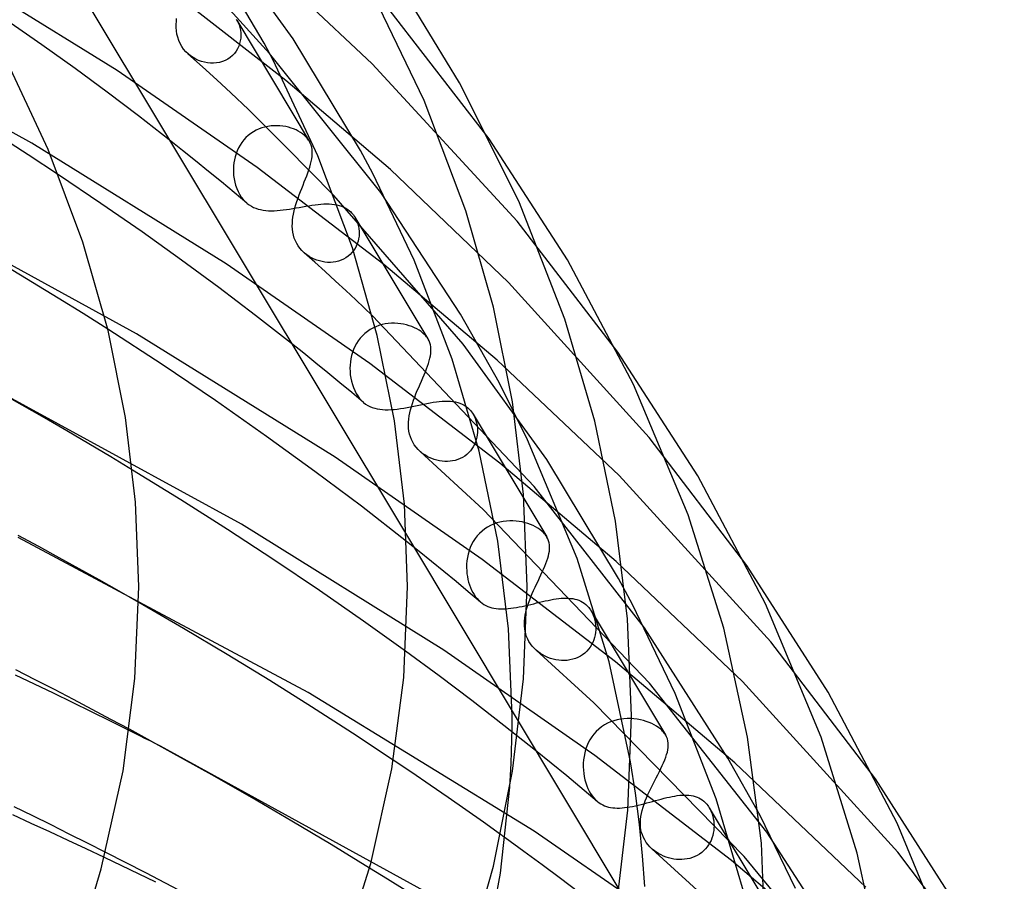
# Model space of a CAD drawing. Header units: millimetres. Extents: x -247 to 247, y -141 to 230.
# Tile 98 of 99: x 133 to 166, y 144 to 173. Entities that reach past the tile are written whole.
import ezdxf

# ---------------------------------------------------------------- set-up
doc = ezdxf.new("R2010")
doc.units = ezdxf.units.MM
doc.layers.add('HIDDEN', color=7, linetype='Continuous')
doc.layers.add('THICK', color=7, linetype='Continuous')

msp = doc.modelspace()

# ---------------------------------------------------------------- linework, layer by layer
at = {"layer": 'HIDDEN'}
for p, q in [((142.17, 172.503), (139.55, 176.135)), ((136.276, 171.447), (129.91, 175.394)), ((144.817, 171.67), (141.04, 175.229)), ((141.922, 171.117), (138.023, 174.149)), ((133.417, 169.011), (124.642, 173.799)), ((140.253, 173.167), (140.279, 173.127)), ((148.731, 169.153), (145.418, 173.441)), ((140.276, 173.131), (142.705, 169.084)), ((140.279, 173.127), (140.319, 173.052)), ((140.319, 173.052), (140.352, 172.972)), ((140.352, 172.972), (140.379, 172.889)), ((140.379, 172.889), (140.398, 172.802)), ((140.408, 172.531), (140.395, 172.44)), ((140.398, 172.802), (140.409, 172.713)), ((140.413, 172.622), (140.408, 172.531)), ((140.409, 172.713), (140.413, 172.622)), ((144.416, 168.768), (142.17, 172.503)), ((140.302, 172.176), (140.254, 172.095)), ((140.342, 172.261), (140.302, 172.176)), ((140.373, 172.35), (140.342, 172.261)), ((140.395, 172.44), (140.373, 172.35)), ((138.731, 171.936), (138.652, 172)), ((138.816, 171.878), (138.731, 171.936)), ((138.905, 171.828), (138.816, 171.878)), ((138.999, 171.784), (138.905, 171.828)), ((139.978, 171.83), (139.891, 171.783)), ((140.058, 171.885), (139.978, 171.83)), ((140.131, 171.948), (140.058, 171.885)), ((140.197, 172.019), (140.131, 171.948)), ((140.254, 172.095), (140.197, 172.019)), ((145.097, 167.36), (141.376, 172.018)), ((139.096, 171.748), (138.999, 171.784)), ((139.196, 171.721), (139.096, 171.748)), ((139.297, 171.702), (139.196, 171.721)), ((139.4, 171.692), (139.297, 171.702)), ((139.502, 171.691), (139.4, 171.692)), ((139.603, 171.7), (139.502, 171.691)), ((139.703, 171.718), (139.603, 171.7)), ((139.799, 171.746), (139.703, 171.718)), ((139.891, 171.783), (139.799, 171.746)), ((149.668, 166.396), (144.817, 171.67)), ((140.958, 168.198), (136.276, 171.447)), ((145.425, 168.126), (141.922, 171.117)), ((141.121, 169.524), (141.024, 169.488)), ((141.221, 169.553), (141.121, 169.524)), ((141.322, 169.574), (141.221, 169.553)), ((141.424, 169.589), (141.322, 169.574)), ((141.525, 169.597), (141.424, 169.589)), ((141.626, 169.598), (141.525, 169.597)), ((141.724, 169.593), (141.626, 169.598)), ((141.822, 169.583), (141.724, 169.593)), ((141.916, 169.567), (141.822, 169.583)), ((142.008, 169.545), (141.916, 169.567)), ((142.097, 169.52), (142.008, 169.545)), ((142.182, 169.489), (142.097, 169.52)), ((133.287, 168.624), (132.26, 169.285)), ((140.586, 169.198), (140.514, 169.12)), ((140.664, 169.27), (140.586, 169.198)), ((140.747, 169.335), (140.664, 169.27)), ((140.836, 169.394), (140.747, 169.335)), ((140.928, 169.445), (140.836, 169.394)), ((141.024, 169.488), (140.928, 169.445)), ((142.262, 169.455), (142.182, 169.489)), ((142.339, 169.416), (142.262, 169.455)), ((142.41, 169.375), (142.339, 169.416)), ((142.476, 169.329), (142.41, 169.375)), ((142.536, 169.281), (142.476, 169.329)), ((142.57, 169.25), (142.536, 169.281)), ((142.602, 169.218), (142.57, 169.25)), ((142.632, 169.184), (142.602, 169.218)), ((142.66, 169.15), (142.632, 169.184)), ((139.922, 164.972), (133.417, 169.011)), ((138.46, 168.771), (138.018, 169.12)), ((140.336, 168.854), (140.29, 168.758)), ((140.388, 168.947), (140.336, 168.854)), ((140.447, 169.036), (140.388, 168.947)), ((140.514, 169.12), (140.447, 169.036)), ((142.685, 169.115), (142.66, 169.15)), ((142.708, 169.079), (142.685, 169.115)), ((142.741, 169.014), (142.708, 169.079)), ((142.768, 168.948), (142.741, 169.014)), ((142.788, 168.878), (142.768, 168.948)), ((142.801, 168.805), (142.788, 168.878)), ((134.307, 167.952), (133.287, 168.624)), ((138.898, 168.42), (138.46, 168.771)), ((140.221, 168.558), (140.197, 168.455)), ((140.252, 168.659), (140.221, 168.558)), ((140.29, 168.758), (140.252, 168.659)), ((142.791, 168.487), (142.802, 168.571)), ((142.808, 168.73), (142.801, 168.805)), ((142.802, 168.571), (142.808, 168.652)), ((142.808, 168.652), (142.808, 168.73)), ((144.834, 167.993), (144.416, 168.768)), ((139.333, 168.069), (138.898, 168.42)), ((140.168, 168.248), (140.163, 168.145)), ((140.179, 168.352), (140.168, 168.248)), ((140.197, 168.455), (140.179, 168.352)), ((145.2, 164.952), (140.958, 168.198)), ((142.693, 168.117), (142.724, 168.214)), ((142.724, 168.214), (142.752, 168.308)), ((142.752, 168.308), (142.774, 168.399)), ((142.774, 168.399), (142.791, 168.487)), ((139.763, 167.716), (139.333, 168.069)), ((140.163, 168.145), (140.164, 168.042)), ((140.164, 168.042), (140.172, 167.929)), ((140.172, 167.929), (140.188, 167.819)), ((146.215, 165.092), (144.834, 167.993)), ((149.377, 164.341), (145.425, 168.126)), ((136.924, 162.628), (127.912, 167.552)), ((140.191, 167.362), (139.763, 167.716)), ((140.188, 167.819), (140.21, 167.709)), ((140.21, 167.709), (140.239, 167.602)), ((140.239, 167.602), (140.276, 167.497)), ((140.614, 167.007), (140.191, 167.362)), ((140.276, 167.497), (140.32, 167.396)), ((140.32, 167.396), (140.372, 167.299)), ((140.372, 167.299), (140.43, 167.209)), ((140.43, 167.209), (140.492, 167.128)), ((147.859, 162.277), (143.525, 167.264)), ((147.77, 163.282), (145.097, 167.36)), ((140.492, 167.128), (140.559, 167.057)), ((140.559, 167.057), (140.63, 166.994)), ((140.63, 166.994), (140.697, 166.944)), ((140.697, 166.944), (140.767, 166.901)), ((140.767, 166.901), (140.84, 166.863)), ((142.371, 166.861), (142.48, 166.88)), ((142.48, 166.88), (142.587, 166.899)), ((142.587, 166.899), (142.693, 166.917)), ((142.693, 166.917), (142.797, 166.933)), ((142.797, 166.933), (142.898, 166.948)), ((142.898, 166.948), (142.998, 166.96)), ((142.998, 166.96), (143.096, 166.969)), ((143.096, 166.969), (143.191, 166.975)), ((143.191, 166.975), (143.284, 166.978)), ((143.284, 166.978), (143.375, 166.977)), ((143.375, 166.977), (143.463, 166.972)), ((143.463, 166.972), (143.549, 166.962)), ((143.549, 166.962), (143.632, 166.947)), ((143.632, 166.947), (143.712, 166.927)), ((143.712, 166.927), (143.79, 166.902)), ((143.79, 166.902), (143.863, 166.871)), ((140.84, 166.863), (140.916, 166.832)), ((140.916, 166.832), (140.995, 166.806)), ((140.995, 166.806), (141.077, 166.785)), ((141.077, 166.785), (141.162, 166.769)), ((141.162, 166.769), (141.25, 166.758)), ((141.25, 166.758), (141.341, 166.751)), ((141.341, 166.751), (141.434, 166.749)), ((141.434, 166.749), (141.53, 166.75)), ((141.53, 166.75), (141.629, 166.755)), ((141.629, 166.755), (141.731, 166.764)), ((141.731, 166.764), (141.834, 166.775)), ((141.834, 166.775), (141.941, 166.789)), ((141.941, 166.789), (142.048, 166.805)), ((142.048, 166.805), (142.156, 166.823)), ((142.156, 166.823), (142.263, 166.841)), ((142.263, 166.841), (142.371, 166.861)), ((143.863, 166.871), (143.932, 166.834)), ((143.932, 166.834), (143.998, 166.791)), ((143.998, 166.791), (144.058, 166.743)), ((144.058, 166.743), (144.093, 166.712)), ((144.093, 166.712), (144.125, 166.679)), ((144.125, 166.679), (144.156, 166.643)), ((144.156, 166.643), (144.185, 166.607)), ((144.185, 166.607), (144.213, 166.568)), ((144.213, 166.568), (144.238, 166.528)), ((144.236, 166.532), (146.682, 162.454)), ((144.238, 166.528), (144.275, 166.458)), ((144.275, 166.458), (144.307, 166.385)), ((144.307, 166.385), (144.334, 166.308)), ((144.334, 166.308), (144.354, 166.229)), ((144.354, 166.229), (144.368, 166.147)), ((153.045, 162.008), (149.668, 166.396)), ((144.372, 165.895), (144.359, 165.81)), ((144.368, 166.147), (144.376, 166.064)), ((144.377, 165.98), (144.372, 165.895)), ((144.376, 166.064), (144.377, 165.98)), ((144.28, 165.564), (144.239, 165.487)), ((144.314, 165.644), (144.28, 165.564)), ((144.34, 165.727), (144.314, 165.644)), ((144.359, 165.81), (144.34, 165.727)), ((142.623, 165.272), (142.549, 165.332)), ((142.702, 165.218), (142.623, 165.272)), ((144.074, 165.281), (144.007, 165.224)), ((144.136, 165.345), (144.074, 165.281)), ((144.19, 165.413), (144.136, 165.345)), ((144.239, 165.487), (144.19, 165.413)), ((144.729, 161.633), (139.922, 164.972)), ((142.784, 165.171), (142.702, 165.218)), ((142.869, 165.129), (142.784, 165.171)), ((142.956, 165.094), (142.869, 165.129)), ((143.045, 165.066), (142.956, 165.094)), ((143.135, 165.044), (143.045, 165.066)), ((143.227, 165.029), (143.135, 165.044)), ((143.32, 165.02), (143.227, 165.029)), ((143.413, 165.019), (143.32, 165.02)), ((143.506, 165.026), (143.413, 165.019)), ((143.597, 165.04), (143.506, 165.026)), ((143.686, 165.062), (143.597, 165.04)), ((143.772, 165.091), (143.686, 165.062)), ((143.855, 165.128), (143.772, 165.091)), ((143.933, 165.172), (143.855, 165.128)), ((144.007, 165.224), (143.933, 165.172)), ((149.002, 161.742), (145.2, 164.952)), ((147.495, 161.78), (146.215, 165.092)), ((133.439, 164.35), (132.57, 164.874)), ((134.294, 163.825), (133.439, 164.35)), ((154.087, 159.147), (149.377, 164.341)), ((135.133, 163.302), (134.294, 163.825)), ((135.954, 162.781), (135.133, 163.302)), ((149.066, 160.999), (147.77, 163.282)), ((150.241, 157.512), (144.819, 163.226)), ((145.143, 162.933), (145.04, 162.903)), ((145.248, 162.956), (145.143, 162.933)), ((145.353, 162.971), (145.248, 162.956)), ((145.459, 162.979), (145.353, 162.971)), ((145.564, 162.98), (145.459, 162.979)), ((145.667, 162.975), (145.564, 162.98)), ((145.768, 162.964), (145.667, 162.975)), ((145.867, 162.947), (145.768, 162.964)), ((145.963, 162.925), (145.867, 162.947)), ((146.056, 162.898), (145.963, 162.925)), ((143.568, 158.497), (136.924, 162.628)), ((144.568, 162.637), (144.488, 162.562)), ((144.653, 162.705), (144.568, 162.637)), ((144.744, 162.766), (144.653, 162.705)), ((144.839, 162.819), (144.744, 162.766)), ((144.938, 162.865), (144.839, 162.819)), ((145.04, 162.903), (144.938, 162.865)), ((146.145, 162.866), (146.056, 162.898)), ((146.229, 162.831), (146.145, 162.866)), ((146.309, 162.791), (146.229, 162.831)), ((146.383, 162.747), (146.309, 162.791)), ((146.451, 162.7), (146.383, 162.747)), ((146.514, 162.65), (146.451, 162.7)), ((146.548, 162.619), (146.514, 162.65)), ((146.58, 162.587), (146.548, 162.619)), ((142.519, 161.975), (142.108, 162.302)), ((144.287, 162.3), (144.235, 162.204)), ((144.347, 162.392), (144.287, 162.3)), ((144.414, 162.48), (144.347, 162.392)), ((144.488, 162.562), (144.414, 162.48)), ((146.609, 162.554), (146.58, 162.587)), ((146.637, 162.521), (146.609, 162.554)), ((146.661, 162.486), (146.637, 162.521)), ((146.684, 162.45), (146.661, 162.486)), ((146.716, 162.389), (146.684, 162.45)), ((146.742, 162.325), (146.716, 162.389)), ((146.761, 162.259), (146.742, 162.325)), ((146.774, 162.191), (146.761, 162.259)), ((150.658, 158.412), (147.859, 162.277)), ((142.926, 161.648), (142.519, 161.975)), ((144.152, 162.001), (144.121, 161.896)), ((144.19, 162.104), (144.152, 162.001)), ((144.235, 162.204), (144.19, 162.104)), ((146.764, 161.89), (146.775, 161.97)), ((146.78, 162.12), (146.774, 162.191)), ((146.775, 161.97), (146.781, 162.046)), ((146.781, 162.046), (146.78, 162.12)), ((143.33, 161.319), (142.926, 161.648)), ((144.081, 161.684), (144.071, 161.577)), ((144.098, 161.79), (144.081, 161.684)), ((144.121, 161.896), (144.098, 161.79)), ((149.083, 158.296), (144.729, 161.633)), ((146.668, 161.543), (146.699, 161.634)), ((146.699, 161.634), (146.725, 161.723)), ((146.725, 161.723), (146.747, 161.808)), ((146.747, 161.808), (146.764, 161.89)), ((148.4, 158.692), (147.495, 161.78)), ((153.08, 157.878), (149.002, 161.742)), ((140.431, 156.244), (131.182, 161.304)), ((143.731, 160.989), (143.33, 161.319)), ((144.071, 161.577), (144.067, 161.471)), ((144.067, 161.471), (144.07, 161.366)), ((144.07, 161.366), (144.079, 161.254)), ((146.553, 161.252), (146.594, 161.352)), ((146.594, 161.352), (146.633, 161.449)), ((146.633, 161.449), (146.668, 161.543)), ((144.129, 160.659), (143.731, 160.989)), ((144.079, 161.254), (144.095, 161.144)), ((144.095, 161.144), (144.118, 161.035)), ((144.118, 161.035), (144.148, 160.928)), ((146.417, 160.939), (146.463, 161.045)), ((146.463, 161.045), (146.509, 161.149)), ((146.509, 161.149), (146.553, 161.252)), ((150.012, 159.074), (149.066, 160.999)), ((133.087, 160.237), (132.33, 160.665)), ((144.524, 160.328), (144.129, 160.659)), ((144.148, 160.928), (144.184, 160.824)), ((144.184, 160.824), (144.227, 160.724)), ((144.227, 160.724), (144.276, 160.63)), ((144.276, 160.63), (144.331, 160.543)), ((146.236, 160.507), (146.279, 160.615)), ((146.279, 160.615), (146.324, 160.724)), ((146.324, 160.724), (146.371, 160.832)), ((146.371, 160.832), (146.417, 160.939)), ((144.331, 160.543), (144.391, 160.463)), ((144.391, 160.463), (144.456, 160.391)), ((144.456, 160.391), (144.526, 160.326)), ((144.526, 160.326), (144.593, 160.274)), ((146.126, 160.185), (146.159, 160.292)), ((146.159, 160.292), (146.196, 160.399)), ((146.196, 160.399), (146.236, 160.507)), ((146.539, 160.273), (146.648, 160.295)), ((146.648, 160.295), (146.754, 160.315)), ((146.754, 160.315), (146.86, 160.332)), ((146.86, 160.332), (146.962, 160.348)), ((146.962, 160.348), (147.062, 160.36)), ((147.062, 160.36), (147.159, 160.368)), ((147.159, 160.368), (147.253, 160.373)), ((147.253, 160.373), (147.344, 160.373)), ((147.344, 160.373), (147.433, 160.369)), ((147.433, 160.369), (147.518, 160.36)), ((147.518, 160.36), (147.6, 160.346)), ((147.6, 160.346), (147.678, 160.327)), ((147.678, 160.327), (147.753, 160.303)), ((147.753, 160.303), (147.825, 160.272)), ((133.839, 159.806), (133.087, 160.237)), ((144.593, 160.274), (144.664, 160.229)), ((144.664, 160.229), (144.739, 160.19)), ((144.739, 160.19), (144.816, 160.158)), ((144.816, 160.158), (144.897, 160.132)), ((144.897, 160.132), (144.98, 160.111)), ((144.98, 160.111), (145.067, 160.096)), ((145.067, 160.096), (145.157, 160.086)), ((145.157, 160.086), (145.25, 160.081)), ((145.25, 160.081), (145.346, 160.081)), ((145.346, 160.081), (145.445, 160.085)), ((145.445, 160.085), (145.548, 160.093)), ((145.548, 160.093), (145.654, 160.105)), ((145.654, 160.105), (145.761, 160.12)), ((145.761, 160.12), (145.871, 160.138)), ((145.871, 160.138), (145.981, 160.158)), ((145.981, 160.158), (146.092, 160.18)), ((146.052, 159.873), (146.072, 159.976)), ((146.072, 159.976), (146.096, 160.08)), ((146.092, 160.18), (146.205, 160.203)), ((146.096, 160.08), (146.126, 160.185)), ((146.205, 160.203), (146.318, 160.227)), ((146.318, 160.227), (146.429, 160.25)), ((146.429, 160.25), (146.539, 160.273)), ((147.825, 160.272), (147.892, 160.237)), ((147.892, 160.237), (147.956, 160.195)), ((147.956, 160.195), (148.015, 160.148)), ((148.015, 160.148), (148.049, 160.117)), ((148.049, 160.117), (148.082, 160.084)), ((148.082, 160.084), (148.113, 160.048)), ((148.113, 160.048), (148.142, 160.011)), ((148.142, 160.011), (148.169, 159.973)), ((148.169, 159.973), (148.195, 159.932)), ((134.586, 159.373), (133.839, 159.806)), ((146.026, 159.567), (146.029, 159.67)), ((146.029, 159.67), (146.037, 159.771)), ((146.037, 159.771), (146.052, 159.873)), ((148.193, 159.935), (150.661, 155.822)), ((148.195, 159.932), (148.231, 159.866)), ((148.231, 159.866), (148.262, 159.795)), ((148.262, 159.795), (148.289, 159.722)), ((148.289, 159.722), (148.31, 159.645)), ((148.31, 159.645), (148.326, 159.567)), ((135.327, 158.937), (134.586, 159.373)), ((146.031, 159.465), (146.026, 159.567)), ((146.043, 159.365), (146.031, 159.465)), ((146.063, 159.268), (146.043, 159.365)), ((148.326, 159.567), (148.336, 159.487)), ((148.339, 159.323), (148.332, 159.24)), ((148.336, 159.487), (148.341, 159.405)), ((148.341, 159.405), (148.339, 159.323)), ((146.091, 159.173), (146.063, 159.268)), ((146.127, 159.082), (146.091, 159.173)), ((146.171, 158.994), (146.127, 159.082)), ((146.223, 158.909), (146.171, 158.994)), ((148.271, 158.997), (148.238, 158.919)), ((148.298, 159.076), (148.271, 158.997)), ((148.318, 159.158), (148.298, 159.076)), ((148.332, 159.24), (148.318, 159.158)), ((151.674, 155.101), (150.012, 159.074)), ((157.359, 154.862), (154.087, 159.147)), ((136.06, 158.5), (135.327, 158.937)), ((146.283, 158.829), (146.223, 158.909)), ((146.349, 158.754), (146.283, 158.829)), ((146.42, 158.686), (146.349, 158.754)), ((148.532, 156.743), (146.42, 158.686)), ((146.498, 158.621), (146.428, 158.678)), ((148.043, 158.642), (147.979, 158.584)), ((148.101, 158.705), (148.043, 158.642)), ((148.153, 158.773), (148.101, 158.705)), ((148.199, 158.844), (148.153, 158.773)), ((148.238, 158.919), (148.199, 158.844)), ((149.022, 155.676), (148.4, 158.692)), ((136.786, 158.063), (136.06, 158.5)), ((148.5, 155.067), (143.568, 158.497)), ((146.571, 158.57), (146.498, 158.621)), ((146.648, 158.523), (146.571, 158.57)), ((146.726, 158.482), (146.648, 158.523)), ((146.808, 158.446), (146.726, 158.482)), ((146.891, 158.416), (146.808, 158.446)), ((146.977, 158.39), (146.891, 158.416)), ((147.064, 158.371), (146.977, 158.39)), ((147.152, 158.357), (147.064, 158.371)), ((147.242, 158.35), (147.152, 158.357)), ((147.331, 158.349), (147.242, 158.35)), ((147.42, 158.355), (147.331, 158.349)), ((147.508, 158.367), (147.42, 158.355)), ((147.594, 158.387), (147.508, 158.367)), ((147.678, 158.413), (147.594, 158.387)), ((147.76, 158.446), (147.678, 158.413)), ((147.837, 158.486), (147.76, 158.446)), ((147.911, 158.532), (147.837, 158.486)), ((147.979, 158.584), (147.911, 158.532)), ((153.063, 154.428), (150.658, 158.412)), ((152.984, 154.998), (149.083, 158.296)), ((158.168, 152.305), (153.08, 157.878)), ((153.932, 152.781), (150.241, 157.512)), ((154.101, 150.927), (148.532, 156.743)), ((149.2, 156.339), (149.092, 156.318)), ((149.309, 156.353), (149.2, 156.339)), ((149.418, 156.36), (149.309, 156.353)), ((149.526, 156.36), (149.418, 156.36)), ((149.632, 156.353), (149.526, 156.36)), ((149.737, 156.34), (149.632, 156.353)), ((149.838, 156.322), (149.737, 156.34)), ((147.214, 152.023), (140.431, 156.244)), ((148.492, 156.019), (148.409, 155.941)), ((148.582, 156.089), (148.492, 156.019)), ((148.676, 156.151), (148.582, 156.089)), ((148.775, 156.205), (148.676, 156.151)), ((148.879, 156.251), (148.775, 156.205)), ((148.984, 156.288), (148.879, 156.251)), ((149.092, 156.318), (148.984, 156.288)), ((149.936, 156.298), (149.838, 156.322)), ((150.031, 156.269), (149.936, 156.298)), ((150.121, 156.236), (150.031, 156.269)), ((150.207, 156.199), (150.121, 156.236)), ((150.287, 156.158), (150.207, 156.199)), ((150.362, 156.114), (150.287, 156.158)), ((150.431, 156.066), (150.362, 156.114)), ((150.494, 156.016), (150.431, 156.066)), ((150.528, 155.985), (150.494, 156.016)), ((133.647, 155.496), (132.954, 155.87)), ((142.664, 150.607), (132.957, 155.807)), ((145.957, 155.887), (153.077, 144.019)), ((146.386, 155.332), (145.967, 155.666)), ((148.199, 155.67), (148.144, 155.569)), ((148.261, 155.766), (148.199, 155.67)), ((148.331, 155.856), (148.261, 155.766)), ((148.409, 155.941), (148.331, 155.856)), ((149.382, 152.737), (149.022, 155.676)), ((150.56, 155.953), (150.528, 155.985)), ((150.589, 155.921), (150.56, 155.953)), ((150.616, 155.887), (150.589, 155.921)), ((150.641, 155.853), (150.616, 155.887)), ((150.663, 155.818), (150.641, 155.853)), ((150.695, 155.757), (150.663, 155.818)), ((150.72, 155.694), (150.695, 155.757)), ((150.738, 155.629), (150.72, 155.694)), ((134.329, 155.124), (133.647, 155.496)), ((148.058, 155.357), (148.027, 155.247)), ((148.097, 155.465), (148.058, 155.357)), ((148.144, 155.569), (148.097, 155.465)), ((150.735, 155.268), (150.747, 155.345)), ((150.75, 155.562), (150.738, 155.629)), ((150.747, 155.345), (150.754, 155.42)), ((150.755, 155.492), (150.75, 155.562)), ((150.754, 155.42), (150.755, 155.492)), ((135.001, 154.753), (134.329, 155.124)), ((146.803, 154.997), (146.386, 155.332)), ((147.986, 155.024), (147.977, 154.911)), ((148.003, 155.136), (147.986, 155.024)), ((148.027, 155.247), (148.003, 155.136)), ((152.966, 151.64), (148.5, 155.067)), ((150.632, 154.93), (150.665, 155.019)), ((150.665, 155.019), (150.693, 155.105)), ((150.693, 155.105), (150.716, 155.188)), ((150.716, 155.188), (150.735, 155.268)), ((152.747, 151.64), (151.674, 155.101)), ((135.669, 154.38), (135.001, 154.753)), ((147.215, 154.661), (146.803, 154.997)), ((147.977, 154.911), (147.974, 154.799)), ((147.974, 154.799), (147.978, 154.688)), ((147.978, 154.688), (147.987, 154.59)), ((150.511, 154.647), (150.555, 154.744)), ((150.555, 154.744), (150.595, 154.839)), ((150.595, 154.839), (150.632, 154.93)), ((157.213, 150.981), (152.984, 154.998)), ((136.334, 154.004), (135.669, 154.38)), ((147.625, 154.323), (147.215, 154.661)), ((147.987, 154.59), (148, 154.494)), ((148, 154.494), (148.019, 154.399)), ((148.019, 154.399), (148.042, 154.306)), ((150.368, 154.343), (150.417, 154.446)), ((150.417, 154.446), (150.465, 154.547)), ((150.465, 154.547), (150.511, 154.647)), ((153.535, 153.556), (153.063, 154.428)), ((148.032, 153.985), (147.625, 154.323)), ((148.042, 154.306), (148.07, 154.215)), ((148.07, 154.215), (148.103, 154.127)), ((148.103, 154.127), (148.14, 154.043)), ((148.14, 154.043), (148.18, 153.963)), ((150.174, 153.921), (150.221, 154.026)), ((150.221, 154.026), (150.269, 154.133)), ((150.269, 154.133), (150.318, 154.239)), ((150.318, 154.239), (150.368, 154.343)), ((136.996, 153.626), (136.334, 154.004)), ((148.435, 153.647), (148.032, 153.985)), ((148.18, 153.963), (148.225, 153.889)), ((148.225, 153.889), (148.273, 153.82)), ((148.273, 153.82), (148.325, 153.756)), ((148.325, 153.756), (148.38, 153.697)), ((148.38, 153.697), (148.438, 153.644)), ((150.05, 153.607), (150.089, 153.711)), ((150.089, 153.711), (150.13, 153.816)), ((150.13, 153.816), (150.174, 153.921)), ((150.611, 153.676), (150.705, 153.697)), ((150.705, 153.697), (150.797, 153.715)), ((150.797, 153.715), (150.887, 153.732)), ((150.887, 153.732), (150.975, 153.746)), ((150.975, 153.746), (151.061, 153.757)), ((151.061, 153.757), (151.146, 153.765)), ((151.146, 153.765), (151.228, 153.771)), ((151.228, 153.771), (151.308, 153.772)), ((151.308, 153.772), (151.385, 153.77)), ((151.385, 153.77), (151.461, 153.764)), ((151.461, 153.764), (151.534, 153.754)), ((151.534, 153.754), (151.604, 153.74)), ((151.604, 153.74), (151.672, 153.721)), ((151.672, 153.721), (151.737, 153.698)), ((151.737, 153.698), (151.8, 153.67)), ((148.438, 153.644), (148.496, 153.599)), ((148.496, 153.599), (148.556, 153.56)), ((148.556, 153.56), (148.619, 153.525)), ((148.619, 153.525), (148.683, 153.496)), ((148.683, 153.496), (148.75, 153.471)), ((148.75, 153.471), (148.819, 153.451)), ((148.819, 153.451), (148.89, 153.435)), ((148.89, 153.435), (148.964, 153.423)), ((148.964, 153.423), (149.04, 153.415)), ((149.04, 153.415), (149.118, 153.411)), ((149.118, 153.411), (149.2, 153.411)), ((149.2, 153.411), (149.283, 153.414)), ((149.283, 153.414), (149.37, 153.42)), ((149.37, 153.42), (149.459, 153.43)), ((149.459, 153.43), (149.55, 153.442)), ((149.55, 153.442), (149.643, 153.457)), ((149.643, 153.457), (149.737, 153.475)), ((149.737, 153.475), (149.832, 153.494)), ((149.832, 153.494), (149.929, 153.515)), ((149.929, 153.515), (150.028, 153.538)), ((149.961, 153.301), (149.986, 153.402)), ((149.986, 153.402), (150.016, 153.503)), ((150.016, 153.503), (150.05, 153.607)), ((150.028, 153.538), (150.126, 153.561)), ((150.126, 153.561), (150.224, 153.585)), ((150.224, 153.585), (150.322, 153.608)), ((150.322, 153.608), (150.419, 153.632)), ((150.419, 153.632), (150.515, 153.655)), ((150.515, 153.655), (150.611, 153.676)), ((151.8, 153.67), (151.86, 153.637)), ((151.86, 153.637), (151.916, 153.599)), ((151.916, 153.599), (151.97, 153.556)), ((151.97, 153.556), (152.004, 153.525)), ((152.004, 153.525), (152.037, 153.491)), ((152.037, 153.491), (152.068, 153.456)), ((152.068, 153.456), (152.097, 153.419)), ((152.097, 153.419), (152.124, 153.38)), ((152.124, 153.38), (152.15, 153.339)), ((154.956, 150.577), (153.535, 153.556)), ((149.916, 153.009), (149.925, 153.105)), ((149.925, 153.105), (149.94, 153.202)), ((149.94, 153.202), (149.961, 153.301)), ((152.149, 153.341), (154.642, 149.186)), ((152.15, 153.339), (152.187, 153.271)), ((152.187, 153.271), (152.22, 153.198)), ((152.22, 153.198), (152.247, 153.123)), ((152.247, 153.123), (152.269, 153.044)), ((152.269, 153.044), (152.286, 152.963)), ((149.5, 149.828), (149.382, 152.737)), ((149.912, 152.921), (149.916, 153.009)), ((149.914, 152.833), (149.912, 152.921)), ((149.922, 152.745), (149.914, 152.833)), ((149.936, 152.658), (149.922, 152.745)), ((152.286, 152.963), (152.297, 152.88)), ((152.301, 152.71), (152.294, 152.624)), ((152.297, 152.88), (152.302, 152.795)), ((152.302, 152.795), (152.301, 152.71)), ((156.728, 148.406), (153.932, 152.781)), ((149.957, 152.571), (149.936, 152.658)), ((149.985, 152.486), (149.957, 152.571)), ((150.021, 152.401), (149.985, 152.486)), ((150.064, 152.318), (150.021, 152.401)), ((152.234, 152.369), (152.201, 152.287)), ((152.261, 152.453), (152.234, 152.369)), ((152.281, 152.538), (152.261, 152.453)), ((152.294, 152.624), (152.281, 152.538)), ((150.115, 152.239), (150.064, 152.318)), ((150.172, 152.164), (150.115, 152.239)), ((150.236, 152.093), (150.172, 152.164)), ((150.305, 152.027), (150.236, 152.093)), ((152.06, 152.06), (152, 151.994)), ((152.113, 152.132), (152.06, 152.06)), ((152.16, 152.207), (152.113, 152.132)), ((152.201, 152.287), (152.16, 152.207)), ((161.672, 147.716), (158.168, 152.305)), ((147.052, 151.165), (145.933, 151.989)), ((152.271, 148.502), (147.214, 152.023)), ((152.234, 150.265), (150.303, 152.029)), ((150.375, 151.969), (150.305, 152.027)), ((150.45, 151.916), (150.375, 151.969)), ((150.529, 151.867), (150.45, 151.916)), ((150.611, 151.823), (150.529, 151.867)), ((150.697, 151.785), (150.611, 151.823)), ((150.785, 151.752), (150.697, 151.785)), ((150.876, 151.725), (150.785, 151.752)), ((150.968, 151.704), (150.876, 151.725)), ((151.529, 151.721), (151.438, 151.7)), ((151.618, 151.749), (151.529, 151.721)), ((151.703, 151.784), (151.618, 151.749)), ((151.785, 151.827), (151.703, 151.784)), ((151.862, 151.876), (151.785, 151.827)), ((151.934, 151.932), (151.862, 151.876)), ((152, 151.994), (151.934, 151.932)), ((151.062, 151.689), (150.968, 151.704)), ((151.157, 151.682), (151.062, 151.689)), ((151.251, 151.681), (151.157, 151.682)), ((151.345, 151.687), (151.251, 151.681)), ((151.438, 151.7), (151.345, 151.687)), ((153.47, 148.284), (152.747, 151.64)), ((156.965, 148.254), (152.966, 151.64)), ((133.503, 150.888), (132.862, 151.193)), ((133.526, 151.037), (132.878, 151.369)), ((148.149, 150.337), (147.052, 151.165)), ((134.139, 150.582), (133.503, 150.888)), ((134.169, 150.705), (133.526, 151.037)), ((158.036, 145.932), (154.101, 150.927)), ((162.418, 145.26), (157.213, 150.981)), ((134.776, 150.274), (134.139, 150.582)), ((134.807, 150.372), (134.169, 150.705)), ((150.237, 145.959), (142.664, 150.607)), ((156.335, 147.042), (154.956, 150.577)), ((135.411, 149.963), (134.776, 150.274)), ((135.438, 150.039), (134.807, 150.372)), ((149.228, 149.502), (148.149, 150.337)), ((157.277, 145.115), (152.234, 150.265)), ((136.044, 149.651), (135.411, 149.963)), ((136.063, 149.707), (135.438, 150.039)), ((149.498, 149.429), (149.5, 149.828)), ((153.245, 149.732), (153.133, 149.718)), ((153.358, 149.738), (153.245, 149.732)), ((153.47, 149.737), (153.358, 149.738)), ((153.581, 149.73), (153.47, 149.737)), ((153.689, 149.716), (153.581, 149.73)), ((136.675, 149.336), (136.044, 149.651)), ((136.68, 149.376), (136.063, 149.707)), ((150.288, 148.662), (149.228, 149.502)), ((149.491, 149.031), (149.498, 149.429)), ((152.493, 149.458), (152.401, 149.385)), ((152.591, 149.523), (152.493, 149.458)), ((152.693, 149.579), (152.591, 149.523)), ((152.799, 149.626), (152.693, 149.579)), ((152.909, 149.665), (152.799, 149.626)), ((153.02, 149.696), (152.909, 149.665)), ((153.133, 149.718), (153.02, 149.696)), ((153.795, 149.697), (153.689, 149.716)), ((153.897, 149.671), (153.795, 149.697)), ((153.995, 149.641), (153.897, 149.671)), ((154.089, 149.607), (153.995, 149.641)), ((154.178, 149.568), (154.089, 149.607)), ((154.262, 149.526), (154.178, 149.568)), ((154.34, 149.48), (154.262, 149.526)), ((154.411, 149.431), (154.34, 149.48)), ((154.476, 149.379), (154.411, 149.431)), ((152.166, 149.123), (152.103, 149.023)), ((152.237, 149.216), (152.166, 149.123)), ((152.315, 149.304), (152.237, 149.216)), ((152.401, 149.385), (152.315, 149.304)), ((154.51, 149.348), (154.476, 149.379)), ((154.541, 149.316), (154.51, 149.348)), ((154.571, 149.284), (154.541, 149.316)), ((154.597, 149.251), (154.571, 149.284)), ((154.622, 149.217), (154.597, 149.251)), ((154.643, 149.183), (154.622, 149.217)), ((154.676, 149.12), (154.643, 149.183)), ((154.702, 149.054), (154.676, 149.12)), ((147.444, 143.478), (137.722, 148.808)), ((149.48, 148.633), (149.491, 149.031)), ((152.001, 148.81), (151.962, 148.699)), ((152.048, 148.919), (152.001, 148.81)), ((152.103, 149.023), (152.048, 148.919)), ((154.719, 148.987), (154.702, 149.054)), ((154.717, 148.693), (154.728, 148.77)), ((154.729, 148.917), (154.719, 148.987)), ((154.728, 148.77), (154.732, 148.845)), ((154.732, 148.845), (154.729, 148.917)), ((149.465, 148.235), (149.48, 148.633)), ((151.328, 147.815), (150.288, 148.662)), ((151.908, 148.47), (151.893, 148.355)), ((151.931, 148.585), (151.908, 148.47)), ((151.962, 148.699), (151.931, 148.585)), ((156.849, 144.985), (152.271, 148.502)), ((154.612, 148.351), (154.647, 148.442)), ((154.647, 148.442), (154.676, 148.529)), ((154.676, 148.529), (154.7, 148.612)), ((154.7, 148.612), (154.717, 148.693)), ((146.137, 147.928), (145.517, 148.345)), ((149.445, 147.837), (149.465, 148.235)), ((151.884, 148.239), (151.883, 148.123)), ((151.883, 148.123), (151.888, 148.007)), ((151.893, 148.355), (151.884, 148.239)), ((154.482, 148.063), (154.529, 148.162)), ((154.529, 148.162), (154.573, 148.258)), ((154.573, 148.258), (154.612, 148.351)), ((157.807, 146.485), (156.728, 148.406)), ((161.346, 144.083), (156.965, 148.254)), ((146.75, 147.51), (146.137, 147.928)), ((149.421, 147.439), (149.445, 147.837)), ((152.349, 146.963), (151.328, 147.815)), ((151.888, 148.007), (151.9, 147.898)), ((151.9, 147.898), (151.917, 147.791)), ((151.917, 147.791), (151.94, 147.685)), ((154.322, 147.747), (154.377, 147.854)), ((154.377, 147.854), (154.431, 147.96)), ((154.431, 147.96), (154.482, 148.063)), ((147.355, 147.092), (146.75, 147.51)), ((151.94, 147.685), (151.968, 147.583)), ((151.968, 147.583), (152.002, 147.485)), ((152.002, 147.485), (152.04, 147.392)), ((154.102, 147.307), (154.156, 147.418)), ((154.156, 147.418), (154.211, 147.529)), ((154.211, 147.529), (154.266, 147.639)), ((154.266, 147.639), (154.322, 147.747)), ((147.951, 146.676), (147.355, 147.092)), ((152.04, 147.392), (152.083, 147.304)), ((152.083, 147.304), (152.13, 147.222)), ((152.13, 147.222), (152.181, 147.146)), ((152.181, 147.146), (152.237, 147.076)), ((154.003, 147.086), (154.051, 147.196)), ((154.051, 147.196), (154.102, 147.307)), ((154.681, 147.087), (154.771, 147.108)), ((154.771, 147.108), (154.859, 147.126)), ((154.859, 147.126), (154.946, 147.142)), ((154.946, 147.142), (155.031, 147.155)), ((155.031, 147.155), (155.113, 147.165)), ((155.113, 147.165), (155.193, 147.172)), ((155.193, 147.172), (155.272, 147.175)), ((155.272, 147.175), (155.348, 147.174)), ((155.348, 147.174), (155.421, 147.169)), ((155.421, 147.169), (155.493, 147.16)), ((155.493, 147.16), (155.562, 147.147)), ((155.562, 147.147), (155.629, 147.129)), ((155.629, 147.129), (155.693, 147.107)), ((155.693, 147.107), (155.755, 147.079)), ((133.441, 146.474), (132.825, 146.775)), ((152.237, 147.076), (152.295, 147.013)), ((152.295, 147.013), (152.356, 146.957)), ((152.356, 146.957), (152.413, 146.914)), ((152.413, 146.914), (152.473, 146.875)), ((152.473, 146.875), (152.534, 146.842)), ((152.534, 146.842), (152.596, 146.815)), ((152.596, 146.815), (152.661, 146.791)), ((152.661, 146.791), (152.728, 146.772)), ((152.728, 146.772), (152.798, 146.758)), ((153.269, 146.752), (153.356, 146.763)), ((153.356, 146.763), (153.444, 146.777)), ((153.444, 146.777), (153.535, 146.794)), ((153.535, 146.794), (153.628, 146.814)), ((153.628, 146.814), (153.723, 146.835)), ((153.723, 146.835), (153.82, 146.859)), ((153.82, 146.859), (153.916, 146.883)), ((153.855, 146.657), (153.885, 146.763)), ((153.885, 146.763), (153.92, 146.87)), ((153.916, 146.883), (154.013, 146.909)), ((153.92, 146.87), (153.959, 146.977)), ((153.959, 146.977), (154.003, 147.086)), ((154.013, 146.909), (154.11, 146.936)), ((154.11, 146.936), (154.207, 146.962)), ((154.207, 146.962), (154.304, 146.989)), ((154.304, 146.989), (154.401, 147.016)), ((154.401, 147.016), (154.496, 147.041)), ((154.496, 147.041), (154.589, 147.065)), ((154.589, 147.065), (154.681, 147.087)), ((155.755, 147.079), (155.814, 147.047)), ((155.814, 147.047), (155.87, 147.009)), ((155.87, 147.009), (155.923, 146.967)), ((155.923, 146.967), (155.957, 146.936)), ((155.957, 146.936), (155.99, 146.902)), ((155.99, 146.902), (156.021, 146.867)), ((156.021, 146.867), (156.05, 146.829)), ((156.05, 146.829), (156.078, 146.79)), ((156.078, 146.79), (156.104, 146.749)), ((157.305, 143.764), (156.335, 147.042)), ((133.395, 146.222), (132.772, 146.506)), ((134.056, 146.172), (133.441, 146.474)), ((148.538, 146.262), (147.951, 146.676)), ((152.798, 146.758), (152.87, 146.747)), ((152.87, 146.747), (152.944, 146.741)), ((152.944, 146.741), (153.021, 146.738)), ((153.021, 146.738), (153.101, 146.739)), ((153.101, 146.739), (153.184, 146.744)), ((153.184, 146.744), (153.269, 146.752)), ((153.801, 146.351), (153.812, 146.452)), ((153.812, 146.452), (153.831, 146.554)), ((153.831, 146.554), (153.855, 146.657)), ((156.103, 146.751), (158.625, 142.547)), ((156.104, 146.749), (156.14, 146.683)), ((156.14, 146.683), (156.171, 146.614)), ((156.171, 146.614), (156.198, 146.542)), ((156.198, 146.542), (156.221, 146.467)), ((156.221, 146.467), (156.239, 146.39)), ((158.996, 144.04), (157.807, 146.485)), ((134.015, 145.938), (133.395, 146.222)), ((134.668, 145.867), (134.056, 146.172)), ((149.113, 145.851), (148.538, 146.262)), ((153.796, 146.264), (153.801, 146.351)), ((153.797, 146.178), (153.796, 146.264)), ((153.803, 146.093), (153.797, 146.178)), ((156.239, 146.39), (156.252, 146.31)), ((156.252, 146.31), (156.26, 146.229)), ((156.26, 146.229), (156.263, 146.147)), ((156.263, 146.147), (156.261, 146.064)), ((134.629, 145.654), (134.015, 145.938)), ((135.279, 145.562), (134.668, 145.867)), ((155.57, 142.28), (150.237, 145.959)), ((153.816, 146.007), (153.803, 146.093)), ((153.836, 145.922), (153.816, 146.007)), ((153.863, 145.837), (153.836, 145.922)), ((153.898, 145.753), (153.863, 145.837)), ((156.219, 145.816), (156.193, 145.735)), ((156.239, 145.898), (156.219, 145.816)), ((156.252, 145.981), (156.239, 145.898)), ((156.261, 146.064), (156.252, 145.981)), ((160.954, 141.404), (158.036, 145.932)), ((135.238, 145.37), (134.629, 145.654)), ((135.886, 145.254), (135.279, 145.562)), ((149.896, 145.284), (149.267, 145.74)), ((153.941, 145.669), (153.898, 145.753)), ((153.993, 145.587), (153.941, 145.669)), ((154.052, 145.511), (153.993, 145.587)), ((154.116, 145.44), (154.052, 145.511)), ((154.184, 145.374), (154.116, 145.44)), ((156.081, 145.505), (156.031, 145.435)), ((156.124, 145.579), (156.081, 145.505)), ((156.162, 145.656), (156.124, 145.579)), ((156.193, 145.735), (156.162, 145.656)), ((135.842, 145.086), (135.238, 145.37)), ((150.511, 144.831), (149.896, 145.284)), ((156.213, 143.522), (154.184, 145.374)), ((154.264, 145.308), (154.194, 145.365)), ((154.337, 145.257), (154.264, 145.308)), ((154.413, 145.21), (154.337, 145.257)), ((154.491, 145.168), (154.413, 145.21)), ((154.572, 145.131), (154.491, 145.168)), ((154.656, 145.098), (154.572, 145.131)), ((155.624, 145.114), (155.541, 145.081)), ((155.703, 145.153), (155.624, 145.114)), ((155.778, 145.198), (155.703, 145.153)), ((155.849, 145.25), (155.778, 145.198)), ((155.915, 145.307), (155.849, 145.25)), ((155.976, 145.369), (155.915, 145.307)), ((156.031, 145.435), (155.976, 145.369)), ((161.334, 140.181), (157.277, 145.115)), ((165.986, 140.571), (162.418, 145.26)), ((151.121, 144.376), (150.511, 144.831)), ((154.741, 145.07), (154.656, 145.098)), ((154.829, 145.047), (154.741, 145.07)), ((154.918, 145.03), (154.829, 145.047)), ((155.008, 145.019), (154.918, 145.03)), ((155.099, 145.014), (155.008, 145.019)), ((155.189, 145.014), (155.099, 145.014)), ((155.279, 145.021), (155.189, 145.014)), ((155.368, 145.034), (155.279, 145.021)), ((155.455, 145.054), (155.368, 145.034)), ((155.541, 145.081), (155.455, 145.054)), ((160.946, 141.511), (156.849, 144.985)), ((145.323, 144.356), (144.726, 144.727)), ((145.914, 143.985), (145.323, 144.356)), ((151.724, 143.92), (151.121, 144.376))]:
    msp.add_line(p, q, dxfattribs=at)
at = {"layer": 'THICK'}
for p, q in [((126.407, 188.475), (145.957, 155.887)), ((141.194, 172.36), (139.304, 175.582)), ((147.741, 171.032), (145.508, 174.707)), ((146.555, 170.442), (144.72, 174.25)), ((141.376, 172.018), (139.817, 173.722)), ((138.253, 173.09), (138.263, 173.187)), ((133.744, 172.312), (132.58, 173.127)), ((138.248, 172.995), (138.253, 173.09)), ((138.248, 172.884), (138.248, 172.995)), ((138.256, 172.774), (138.248, 172.884)), ((138.273, 172.665), (138.256, 172.774)), ((138.298, 172.559), (138.273, 172.665)), ((138.333, 172.454), (138.298, 172.559)), ((134.86, 171.51), (133.744, 172.312)), ((138.379, 172.352), (138.333, 172.454)), ((138.434, 172.255), (138.379, 172.352)), ((138.498, 172.163), (138.434, 172.255)), ((138.571, 172.078), (138.498, 172.163)), ((141.495, 171.79), (141.194, 172.36)), ((133.96, 168.804), (132.462, 172)), ((138.652, 172), (138.571, 172.078)), ((139.126, 171.574), (138.643, 172.008)), ((135.932, 170.719), (134.86, 171.51)), ((139.605, 171.138), (139.126, 171.574)), ((142.995, 168.591), (141.495, 171.79)), ((140.078, 170.7), (139.605, 171.138)), ((149.72, 167.065), (147.741, 171.032)), ((136.985, 169.923), (135.932, 170.719)), ((140.667, 170.139), (140.078, 170.7)), ((147.951, 166.747), (146.555, 170.442)), ((138.018, 169.12), (136.985, 169.923)), ((141.934, 168.883), (140.667, 170.139)), ((143.525, 167.264), (141.934, 168.883)), ((151.353, 165.106), (148.731, 169.153)), ((135.122, 165.696), (133.96, 168.804)), ((144.15, 165.501), (142.995, 168.591)), ((135.726, 166.995), (134.307, 167.952)), ((142.582, 167.817), (142.622, 167.92)), ((142.622, 167.92), (142.659, 168.02)), ((142.659, 168.02), (142.693, 168.117)), ((142.454, 167.498), (142.497, 167.605)), ((142.497, 167.605), (142.54, 167.712)), ((142.54, 167.712), (142.582, 167.817)), ((142.33, 167.171), (142.37, 167.281)), ((142.37, 167.281), (142.412, 167.39)), ((142.412, 167.39), (142.454, 167.498)), ((137.103, 166.039), (135.726, 166.995)), ((142.227, 166.847), (142.258, 166.954)), ((142.258, 166.954), (142.292, 167.062)), ((142.292, 167.062), (142.33, 167.171)), ((151.265, 163.117), (149.72, 167.065)), ((142.159, 166.534), (142.177, 166.637)), ((142.177, 166.637), (142.2, 166.742)), ((142.2, 166.742), (142.227, 166.847)), ((148.871, 163.516), (147.951, 166.747)), ((142.138, 166.229), (142.139, 166.331)), ((142.144, 166.128), (142.138, 166.229)), ((142.139, 166.331), (142.147, 166.432)), ((142.147, 166.432), (142.159, 166.534)), ((138.421, 165.098), (137.103, 166.039)), ((142.157, 166.029), (142.144, 166.128)), ((142.177, 165.931), (142.157, 166.029)), ((142.205, 165.835), (142.177, 165.931)), ((135.966, 162.734), (135.122, 165.696)), ((142.242, 165.743), (142.205, 165.835)), ((142.285, 165.654), (142.242, 165.743)), ((142.337, 165.57), (142.285, 165.654)), ((142.395, 165.49), (142.337, 165.57)), ((142.461, 165.415), (142.395, 165.49)), ((142.534, 165.344), (142.461, 165.415)), ((142.887, 165.029), (142.534, 165.344)), ((144.984, 162.574), (144.15, 165.501)), ((139.677, 164.173), (138.421, 165.098)), ((143.236, 164.713), (142.887, 165.029)), ((153.571, 160.933), (151.353, 165.106)), ((143.583, 164.395), (143.236, 164.713)), ((143.927, 164.078), (143.583, 164.395)), ((140.905, 163.241), (139.677, 164.173)), ((144.268, 163.759), (143.927, 164.078)), ((144.819, 163.226), (144.268, 163.759)), ((149.508, 160.343), (148.871, 163.516)), ((142.108, 162.302), (140.905, 163.241)), ((152.273, 159.694), (151.265, 163.117)), ((137.776, 161.595), (135.954, 162.781)), ((136.549, 159.826), (135.966, 162.734)), ((145.558, 159.713), (144.984, 162.574)), ((155.717, 157.866), (153.045, 162.008)), ((139.561, 160.39), (137.776, 161.595)), ((155.396, 156.567), (153.571, 160.933)), ((141.278, 159.19), (139.561, 160.39)), ((149.878, 157.238), (149.508, 160.343)), ((136.888, 156.981), (136.549, 159.826)), ((145.89, 156.922), (145.558, 159.713)), ((152.965, 156.346), (152.273, 159.694)), ((142.895, 158.017), (141.278, 159.19)), ((138.404, 157.066), (136.786, 158.063)), ((144.451, 156.848), (142.895, 158.017)), ((157.985, 153.582), (155.717, 157.866)), ((139.971, 156.07), (138.404, 157.066)), ((150, 154.158), (149.878, 157.238)), ((137, 154.157), (136.888, 156.981)), ((145.967, 155.666), (144.451, 156.848)), ((146, 154.158), (145.89, 156.922)), ((153.367, 153.073), (152.965, 156.346)), ((156.588, 152.76), (155.396, 156.567)), ((141.522, 155.054), (139.971, 156.07)), ((143.045, 154.025), (141.522, 155.054)), ((160.082, 150.626), (157.359, 154.862)), ((136.868, 151.08), (137, 154.153)), ((144.522, 152.999), (143.045, 154.025)), ((145.868, 151.114), (146, 154.158)), ((149.878, 151.069), (150, 154.158)), ((138.488, 152.758), (136.996, 153.626)), ((159.846, 149.114), (157.985, 153.582)), ((153.5, 149.828), (153.367, 153.073)), ((139.954, 151.884), (138.488, 152.758)), ((145.933, 151.989), (144.522, 152.999)), ((157.386, 149.114), (156.588, 152.76)), ((141.387, 151.007), (139.954, 151.884)), ((136.467, 147.986), (136.868, 151.08)), ((145.467, 148.048), (145.868, 151.114)), ((149.509, 147.969), (149.878, 151.069)), ((142.783, 150.131), (141.387, 151.007)), ((162.4, 146.231), (160.082, 150.626)), ((144.156, 149.246), (142.783, 150.131)), ((153.375, 146.67), (153.5, 149.828)), ((136.85, 149.249), (136.675, 149.336)), ((138.072, 148.615), (136.68, 149.376)), ((137.025, 149.161), (136.85, 149.249)), ((137.2, 149.073), (137.025, 149.161)), ((137.374, 148.985), (137.2, 149.073)), ((145.517, 148.345), (144.156, 149.246)), ((157.848, 145.557), (157.386, 149.114)), ((161.059, 145.223), (159.846, 149.114)), ((137.548, 148.897), (137.374, 148.985)), ((137.722, 148.808), (137.548, 148.897)), ((139.437, 147.852), (138.072, 148.615)), ((153.633, 147.235), (153.47, 148.284)), ((135.736, 144.697), (136.467, 147.986)), ((140.788, 147.08), (139.437, 147.852)), ((144.767, 144.881), (145.467, 148.048)), ((148.871, 144.79), (149.509, 147.969)), ((149.113, 144.559), (149.421, 147.439)), ((164.446, 143.385), (161.672, 147.716)), ((153.766, 146.186), (153.633, 147.235)), ((142.122, 146.3), (140.788, 147.08)), ((152.998, 143.5), (153.375, 146.67)), ((143.436, 145.515), (142.122, 146.3)), ((153.869, 145.142), (153.766, 146.186)), ((164.295, 141.661), (162.4, 146.231)), ((149.139, 145.833), (149.113, 145.851)), ((149.165, 145.814), (149.139, 145.833)), ((149.19, 145.796), (149.165, 145.814)), ((149.216, 145.777), (149.19, 145.796)), ((149.242, 145.759), (149.216, 145.777)), ((144.726, 144.727), (143.436, 145.515)), ((149.267, 145.74), (149.242, 145.759)), ((158, 142.034), (157.848, 145.557)), ((137.23, 144.565), (135.886, 145.254)), ((153.942, 144.106), (153.869, 145.142)), ((161.874, 141.49), (161.059, 145.223)), ((136.71, 144.674), (135.842, 145.086)), ((143.739, 141.616), (144.767, 144.881)), ((147.95, 141.554), (148.871, 144.79)), ((135.036, 142.351), (135.736, 144.697)), ((137.571, 144.259), (136.71, 144.674)), ((138.551, 143.874), (137.23, 144.565)), ((148.557, 141.607), (149.113, 144.559))]:
    msp.add_line(p, q, dxfattribs=at)

doc.saveas('drawing.dxf')
